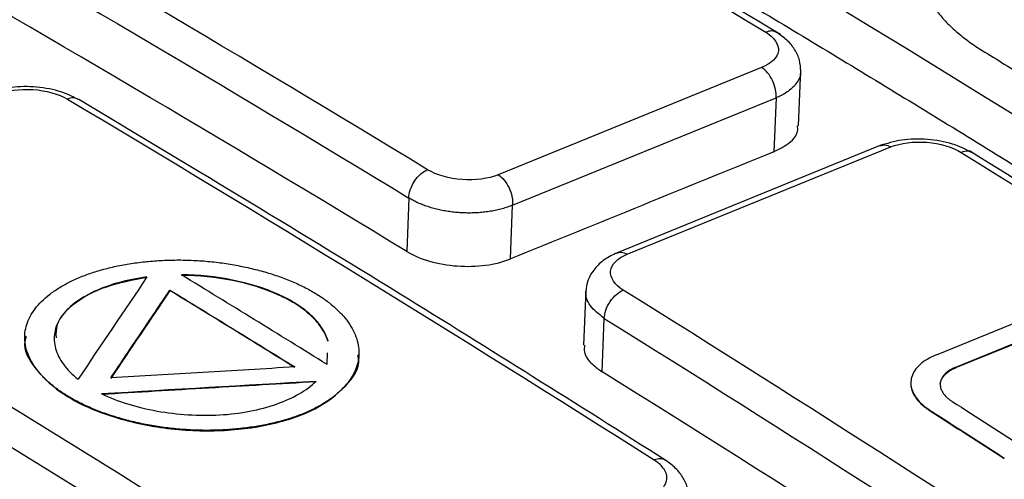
# Model space of a CAD drawing. Header units: millimetres. Extents: x -1111 to 1147, y -743 to 1146.
# Tile 100 of 203: x 931 to 947, y -411 to -403. Entities that reach past the tile are written whole.
import ezdxf

# ---------------------------------------------------------------- set-up
doc = ezdxf.new("R2010")
doc.units = ezdxf.units.MM

msp = doc.modelspace()

# ---------------------------------------------------------------- linework, layer by layer
at = {"color": 7, "linetype": 'Continuous', "lineweight": 25}
for p, q in [((943.162, -404.029), (938.686, -405.852)), ((943.789, -405.019), (943.827, -404.059)), ((938.931, -406.367), (943.408, -404.545)), ((943.408, -404.545), (943.371, -405.459)), ((945.187, -405.35), (940.695, -407.182)), ((940.88, -407.203), (945.356, -405.379)), ((937.168, -406.247), (937.132, -407.155)), ((938.895, -407.282), (938.931, -406.367)), ((933.109, -407.82), (933.11, -407.812)), ((940.174, -407.814), (940.137, -408.749)), ((940.452, -409.201), (940.489, -408.293)), ((946.131, -408.91), (947.549, -408.332)), ((930.644, -408.588), (930.644, -408.596)), ((946.463, -409.122), (947.88, -408.543)), ((946.463, -409.13), (947.88, -408.551)), ((935.781, -409.077), (935.789, -408.879)), ((936.321, -408.915), (936.321, -408.907)), ((946.463, -409.13), (946.463, -409.122)), ((946.024, -409.865), (946.024, -409.857))]:
    msp.add_line(p, q, dxfattribs=at)
for points, knots in [([(918.54, -405.199), (918.552, -405.166), (918.673, -404.826), (919.407, -403.962), (920.889, -401.516), (922.587, -399.102), (924.037, -396.941), (924.664, -396.012), (925.286, -395.087), (925.926, -394.154), (927.416, -393.625), (930.054, -392.584), (932.279, -391.737), (934.051, -391.064)], [0, 0, 0, 0, 0.005875, 0.059484, 0.164821, 0.454333, 0.511644, 0.569507, 0.628096, 0.686712, 0.740236, 0.79324, 1, 1, 1, 1]), ([(933.188, -394.24), (931.615, -394.88), (929.847, -395.599), (927.754, -396.368), (927.23, -396.807), (926.758, -397.657), (924.794, -400.261), (922.958, -402.927), (921.347, -405.376), (920.839, -405.977), (920.815, -406.505), (921.048, -407.031), (923.011, -408.233), (927.649, -410.974), (934.544, -415.318), (941.142, -419.651), (945.179, -422.398), (946.627, -423.393), (946.933, -423.605), (946.941, -423.61)], [0, 0, 0, 0, 0.092391, 0.103902, 0.115268, 0.138363, 0.184557, 0.369331, 0.392428, 0.415462, 0.426835, 0.438153, 0.46089, 0.553276, 0.738027, 0.90615, 0.980131, 0.999509, 1, 1, 1, 1]), ([(948.373, -397.204), (948.34, -397.271), (948.272, -397.405), (948.171, -397.606), (948.07, -397.807), (947.97, -398.007), (947.869, -398.208), (947.769, -398.408), (947.67, -398.608), (947.57, -398.808), (947.471, -399.007), (947.372, -399.206), (947.274, -399.405), (947.175, -399.604), (947.077, -399.803), (946.979, -400.001), (946.882, -400.2), (946.785, -400.398), (946.687, -400.595), (946.591, -400.793), (946.492, -400.989), (946.417, -401.188), (946.387, -401.392), (946.398, -401.596), (946.448, -401.8), (946.538, -402.003), (946.664, -402.201), (946.828, -402.395), (947.026, -402.581), (947.259, -402.76), (947.524, -402.928), (947.795, -403.093), (948.064, -403.259), (948.333, -403.425), (948.6, -403.591), (948.867, -403.756), (949.133, -403.921), (949.398, -404.086), (949.662, -404.251), (949.925, -404.415), (950.187, -404.579), (950.449, -404.743), (950.71, -404.907), (950.97, -405.071), (951.229, -405.234), (951.487, -405.397), (951.744, -405.56), (952.001, -405.722), (952.256, -405.885), (952.511, -406.047), (952.765, -406.208), (953.018, -406.37), (953.27, -406.531), (953.521, -406.692), (953.772, -406.853), (954.021, -407.013), (954.27, -407.173), (954.518, -407.333), (954.765, -407.493), (955.011, -407.652), (955.256, -407.811), (955.501, -407.97), (955.744, -408.128), (955.987, -408.286), (956.229, -408.444), (956.47, -408.602), (956.71, -408.759), (956.949, -408.916), (957.188, -409.073), (957.425, -409.229), (957.662, -409.385), (957.898, -409.541), (958.133, -409.696), (958.367, -409.851), (958.6, -410.006), (958.833, -410.16), (959.064, -410.314), (959.295, -410.468), (959.525, -410.621), (959.754, -410.775), (959.982, -410.927), (960.209, -411.08), (960.437, -411.23), (960.682, -411.373), (960.943, -411.504), (961.218, -411.624), (961.505, -411.733), (961.803, -411.83), (962.11, -411.916), (962.423, -411.988), (962.742, -412.049), (963.064, -412.096), (963.388, -412.13), (963.713, -412.15), (964.035, -412.158), (964.356, -412.164), (964.677, -412.171), (964.995, -412.177), (965.313, -412.184), (965.629, -412.192), (965.945, -412.199), (966.258, -412.206), (966.571, -412.214), (966.882, -412.222), (967.192, -412.229), (967.501, -412.238), (967.808, -412.246), (968.114, -412.254), (968.419, -412.263), (968.723, -412.271), (969.025, -412.28), (969.326, -412.289), (969.626, -412.298), (969.924, -412.307), (970.221, -412.317), (970.517, -412.326), (970.812, -412.336), (971.105, -412.345), (971.397, -412.355), (971.688, -412.365), (971.881, -412.372), (971.977, -412.375)], [0, 0, 0, 0, 0.010142, 0.020255, 0.030339, 0.040394, 0.050419, 0.060415, 0.070382, 0.08032, 0.090229, 0.100109, 0.10996, 0.119781, 0.129574, 0.139337, 0.149072, 0.158777, 0.168453, 0.1781, 0.187715, 0.197252, 0.206704, 0.216094, 0.225437, 0.234743, 0.244024, 0.253288, 0.262549, 0.271822, 0.281124, 0.290422, 0.29969, 0.308929, 0.318139, 0.32732, 0.336472, 0.345594, 0.354687, 0.363751, 0.372786, 0.381791, 0.390768, 0.399715, 0.408633, 0.417522, 0.426381, 0.435212, 0.444013, 0.452785, 0.461528, 0.470242, 0.478927, 0.487582, 0.496209, 0.504806, 0.513374, 0.521913, 0.530423, 0.538904, 0.547355, 0.555778, 0.564171, 0.572535, 0.58087, 0.589176, 0.597453, 0.605701, 0.61392, 0.622109, 0.63027, 0.638401, 0.646503, 0.654577, 0.662621, 0.670636, 0.678622, 0.686579, 0.694506, 0.702405, 0.710275, 0.718115, 0.725914, 0.733643, 0.741309, 0.748923, 0.756494, 0.764029, 0.771534, 0.779012, 0.78647, 0.793914, 0.80135, 0.808789, 0.816236, 0.823668, 0.831072, 0.838446, 0.845791, 0.853106, 0.860393, 0.86765, 0.874878, 0.882077, 0.889247, 0.896387, 0.903499, 0.910581, 0.917634, 0.924658, 0.931653, 0.938619, 0.945556, 0.952463, 0.959341, 0.966191, 0.973011, 0.979802, 0.986564, 0.993296, 1, 1, 1, 1]), ([(933.662, -397.572), (934.101, -397.817), (934.979, -398.309), (936.295, -399.056), (937.611, -399.81), (938.928, -400.571), (940.244, -401.341), (941.561, -402.118), (942.877, -402.902), (944.193, -403.695), (945.509, -404.495), (946.825, -405.302), (948.141, -406.117), (949.457, -406.94), (950.772, -407.77), (952.087, -408.607), (953.402, -409.452), (954.716, -410.305), (956.03, -411.165), (957.344, -412.032), (958.657, -412.907), (959.97, -413.789), (961.283, -414.679), (962.595, -415.576), (963.906, -416.48), (965.217, -417.392), (966.528, -418.311), (967.838, -419.237), (969.147, -420.17), (970.455, -421.111), (971.327, -421.744), (971.763, -422.06)], [0, 0, 0, 0, 0.034483, 0.068965, 0.103448, 0.137931, 0.172414, 0.206896, 0.241379, 0.275862, 0.310345, 0.344827, 0.37931, 0.413793, 0.448276, 0.482759, 0.517241, 0.551724, 0.586207, 0.62069, 0.655173, 0.689655, 0.724138, 0.758621, 0.793104, 0.827586, 0.862069, 0.896552, 0.931035, 0.965517, 1, 1, 1, 1]), ([(943.481, -403.468), (942.067, -402.615), (938.944, -400.73), (935.82, -398.94), (934.109, -397.96)], [0, 0, 0, 0, 0.4524811, 1, 1, 1, 1]), ([(945.957, -401.882), (945.943, -401.912), (945.915, -401.972), (945.886, -402.064), (945.865, -402.156), (945.854, -402.249), (945.852, -402.343), (945.86, -402.437), (945.877, -402.533), (945.903, -402.629), (945.939, -402.725), (945.999, -402.853), (946.093, -403.011), (946.237, -403.194), (946.414, -403.372), (946.62, -403.545), (946.78, -403.654), (946.861, -403.709)], [0, 0, 0, 0, 0.049966, 0.099601, 0.149025, 0.198361, 0.24773, 0.297255, 0.347058, 0.397256, 0.447968, 0.499305, 0.599542, 0.698926, 0.798262, 0.898357, 1, 1, 1, 1]), ([(943.232, -403.427), (943.38, -403.517), (943.458, -403.635), (943.433, -403.857), (943.329, -403.961), (943.162, -404.029)], [0, 0, 0, 0, 0.5, 0.5, 1, 1, 1, 1]), ([(943.826, -404.091), (943.823, -404.028), (943.816, -403.904), (943.731, -403.722), (943.6, -403.557), (943.477, -403.471), (943.417, -403.429)], [0, 0, 0, 0, 0.2562224, 0.5108784, 0.7600152, 1, 1, 1, 1]), ([(946.861, -403.709), (947.112, -403.863), (948.103, -404.472), (950.325, -405.853), (953.525, -407.883), (956.724, -409.966), (958.941, -411.438), (959.928, -412.101), (960.177, -412.267)], [0, 0, 0, 0, 0.056472, 0.223138, 0.499999, 0.777271, 0.943939, 1, 1, 1, 1]), ([(943.408, -404.545), (943.415, -404.454), (943.392, -404.345), (943.301, -404.154), (943.233, -404.072), (943.162, -404.029)], [0, 0, 0, 0, 0.5, 0.5, 1, 1, 1, 1]), ([(931.561, -404.572), (931.451, -404.518), (931.231, -404.412), (930.794, -404.345), (930.351, -404.355), (930.112, -404.43), (929.992, -404.467)], [0, 0, 0, 0, 0.251214, 0.500968, 0.750453, 1, 1, 1, 1]), ([(930.169, -404.486), (930.334, -404.419), (930.56, -404.388), (931.004, -404.417), (931.219, -404.476), (931.368, -404.565)], [0, 0, 0, 0, 0.5, 0.5, 1, 1, 1, 1]), ([(941.532, -410.707), (940.029, -409.758), (936.707, -407.661), (933.382, -405.665), (931.562, -404.572)], [0, 0, 0, 0, 0.452481, 1, 1, 1, 1]), ([(943.371, -405.459), (943.465, -405.411), (943.653, -405.314), (943.783, -405.152), (943.774, -405.05), (943.771, -405.019)], [0, 0, 0, 0, 0.410413, 0.820819, 1, 1, 1, 1]), ([(946.756, -405.484), (946.645, -405.427), (946.423, -405.313), (945.98, -405.238), (945.529, -405.244), (945.287, -405.321), (945.166, -405.359)], [0, 0, 0, 0, 0.2509466, 0.5006138, 0.7502097, 1, 1, 1, 1]), ([(945.356, -405.379), (945.521, -405.311), (945.747, -405.282), (946.191, -405.316), (946.406, -405.379), (946.554, -405.471)], [0, 0, 0, 0, 0.5, 0.5, 1, 1, 1, 1]), ([(956.1, -411.491), (954.682, -410.557), (951.548, -408.492), (948.41, -406.522), (946.692, -405.444)], [0, 0, 0, 0, 0.452481, 1, 1, 1, 1]), ([(937.168, -406.247), (937.169, -406.206), (937.177, -406.158), (937.209, -406.059), (937.234, -406.007), (937.297, -405.912), (937.335, -405.869), (937.412, -405.803), (937.451, -405.78), (937.487, -405.765)], [0, 0, 0, 0, 0.25, 0.25, 0.5, 0.5, 0.75, 0.75, 1, 1, 1, 1]), ([(938.686, -405.852), (938.52, -405.92), (938.294, -405.949), (937.851, -405.917), (937.636, -405.856), (937.487, -405.765)], [0, 0, 0, 0, 0.5, 0.5, 1, 1, 1, 1]), ([(938.686, -405.852), (938.756, -405.895), (938.825, -405.976), (938.916, -406.168), (938.938, -406.277), (938.931, -406.367)], [0, 0, 0, 0, 0.5, 0.5, 1, 1, 1, 1]), ([(938.931, -406.367), (938.903, -406.379), (938.846, -406.401), (938.754, -406.43), (938.658, -406.454), (938.558, -406.473), (938.456, -406.487), (938.352, -406.497), (938.247, -406.502), (938.142, -406.502), (938.038, -406.497), (937.935, -406.488), (937.834, -406.475), (937.736, -406.458), (937.641, -406.437), (937.55, -406.413), (937.463, -406.385), (937.381, -406.354), (937.305, -406.321), (937.233, -406.285), (937.19, -406.259), (937.168, -406.247)], [0, 0, 0, 0, 0.057009, 0.11353, 0.169563, 0.225109, 0.280167, 0.334739, 0.388824, 0.442422, 0.495535, 0.548162, 0.600303, 0.651959, 0.703131, 0.753818, 0.804021, 0.85374, 0.902976, 0.951729, 1, 1, 1, 1]), ([(937.132, -407.155), (937.241, -407.222), (937.373, -407.277), (937.668, -407.362), (937.829, -407.39), (938.154, -407.414), (938.32, -407.409), (938.627, -407.369), (938.771, -407.332), (938.895, -407.282)], [0, 0, 0, 0, 0.25, 0.25, 0.5, 0.5, 0.75, 0.75, 1, 1, 1, 1]), ([(940.707, -407.177), (940.634, -407.213), (940.484, -407.287), (940.316, -407.449), (940.2, -407.637), (940.182, -407.772), (940.173, -407.839)], [0, 0, 0, 0, 0.2405384, 0.4895484, 0.7439412, 1, 1, 1, 1]), ([(940.811, -407.814), (940.663, -407.721), (940.584, -407.602), (940.609, -407.376), (940.713, -407.271), (940.88, -407.203)], [0, 0, 0, 0, 0.5, 0.5, 1, 1, 1, 1]), ([(935.37, -409.914), (935.44, -409.885), (935.573, -409.824), (935.752, -409.723), (935.909, -409.612), (936.042, -409.493), (936.151, -409.367), (936.234, -409.236), (936.292, -409.099), (936.322, -408.96), (936.324, -408.818), (936.298, -408.675), (936.245, -408.533), (936.166, -408.393), (936.062, -408.256), (935.934, -408.124), (935.783, -407.998), (935.609, -407.88), (935.414, -407.77), (935.2, -407.67), (934.97, -407.581), (934.725, -407.502), (934.468, -407.436), (934.202, -407.381), (933.928, -407.34), (933.649, -407.312), (933.368, -407.299), (933.089, -407.3), (932.815, -407.316), (932.547, -407.344), (932.289, -407.386), (932.042, -407.44), (931.809, -407.507), (931.592, -407.586), (931.394, -407.676), (931.216, -407.777), (931.06, -407.887), (930.926, -408.005), (930.817, -408.13), (930.732, -408.26), (930.674, -408.395), (930.643, -408.533), (930.641, -408.674), (930.666, -408.815), (930.719, -408.956), (930.797, -409.094), (930.9, -409.23), (931.028, -409.362), (931.18, -409.488), (931.356, -409.607), (931.552, -409.718), (931.768, -409.818), (931.999, -409.909), (932.244, -409.988), (932.501, -410.056), (932.766, -410.111), (933.039, -410.154), (933.315, -410.182), (933.594, -410.197), (933.871, -410.197), (934.145, -410.183), (934.412, -410.156), (934.671, -410.115), (934.92, -410.062), (935.115, -410.006), (935.264, -409.955), (935.335, -409.928), (935.37, -409.914)], [0, 0, 0, 0, 0.015741, 0.031425, 0.047073, 0.062694, 0.078293, 0.093876, 0.109449, 0.125023, 0.140609, 0.156214, 0.171837, 0.187471, 0.203105, 0.218725, 0.234324, 0.249904, 0.265473, 0.281045, 0.296631, 0.312235, 0.327858, 0.343504, 0.359182, 0.374909, 0.390636, 0.406313, 0.42196, 0.437585, 0.453192, 0.468783, 0.484364, 0.499944, 0.515535, 0.531142, 0.546766, 0.562402, 0.578035, 0.593654, 0.609252, 0.624829, 0.640397, 0.65597, 0.671559, 0.687165, 0.70279, 0.718434, 0.734104, 0.749818, 0.765531, 0.781203, 0.796849, 0.812476, 0.828088, 0.843685, 0.859272, 0.87486, 0.890448, 0.906036, 0.921637, 0.937255, 0.952894, 0.968556, 0.98425, 0.992117, 1, 1, 1, 1]), ([(932.72, -407.589), (932.549, -407.611), (932.389, -407.644), (932.087, -407.728), (931.945, -407.78), (931.569, -407.956), (931.374, -408.105), (931.205, -408.355), (931.168, -408.444), (931.138, -408.622), (931.143, -408.714), (931.193, -408.897), (931.237, -408.986), (931.364, -409.161), (931.448, -409.247), (931.55, -409.328)], [0, 0, 0, 0, 0.125, 0.125, 0.25, 0.25, 0.5, 0.5, 0.625, 0.625, 0.75, 0.75, 0.875, 0.875, 1, 1, 1, 1]), ([(932.72, -407.597), (932.479, -407.643), (931.998, -407.735), (931.471, -408.023), (931.173, -408.332), (931.174, -408.545), (931.175, -408.622)], [0, 0, 0, 0, 0.2782166, 0.5560549, 0.8408087, 1, 1, 1, 1]), ([(935.781, -409.077), (935.368, -408.822), (934.543, -408.31), (933.718, -407.805), (933.305, -407.553)], [0, 0, 0, 0, 0.4999938, 1, 1, 1, 1]), ([(935.796, -408.677), (935.774, -408.601), (935.739, -408.528), (935.645, -408.383), (935.584, -408.312), (935.439, -408.175), (935.356, -408.111), (935.167, -407.99), (935.06, -407.933), (934.486, -407.677), (933.894, -407.555), (933.305, -407.553)], [0, 0, 0, 0, 0.125, 0.125, 0.25, 0.25, 0.375, 0.375, 0.5, 0.5, 1, 1, 1, 1]), ([(935.796, -408.685), (935.774, -408.61), (935.739, -408.536), (935.644, -408.391), (935.584, -408.32), (935.439, -408.184), (935.356, -408.119), (935.167, -407.999), (935.06, -407.942), (934.486, -407.685), (933.894, -407.564), (933.305, -407.561)], [0, 0, 0, 0, 0.125, 0.125, 0.25, 0.25, 0.375, 0.375, 0.5, 0.5, 1, 1, 1, 1]), ([(932.106, -409.304), (932.273, -409.055), (932.608, -408.557), (932.942, -408.061), (933.11, -407.812)], [0, 0, 0, 0, 0.499999, 1, 1, 1, 1]), ([(935.232, -409.128), (934.878, -408.909), (934.171, -408.471), (933.463, -408.037), (933.109, -407.82)], [0, 0, 0, 0, 0.499995, 1, 1, 1, 1]), ([(933.11, -407.812), (933.464, -408.029), (934.171, -408.462), (934.879, -408.9), (935.232, -409.119)], [0, 0, 0, 0, 0.5, 1, 1, 1, 1]), ([(940.489, -408.293), (940.49, -408.252), (940.498, -408.205), (940.531, -408.106), (940.557, -408.054), (940.62, -407.96), (940.658, -407.918), (940.735, -407.852), (940.775, -407.828), (940.811, -407.814)], [0, 0, 0, 0, 0.25, 0.25, 0.5, 0.5, 0.75, 0.75, 1, 1, 1, 1]), ([(930.668, -408.599), (930.659, -408.626), (930.601, -408.811), (930.812, -409.17), (931.285, -409.614), (932.041, -409.96), (932.952, -410.176), (933.921, -410.23), (934.844, -410.116), (935.62, -409.851), (936.118, -409.456), (936.351, -409.123), (936.307, -408.938), (936.301, -408.916)], [0, 0, 0, 0, 0.019137, 0.126266, 0.232896, 0.341651, 0.447034, 0.556421, 0.662258, 0.77101, 0.878365, 0.985235, 1, 1, 1, 1]), ([(940.154, -408.749), (940.15, -408.788), (940.137, -408.897), (940.252, -409.057), (940.394, -409.16), (940.452, -409.201)], [0, 0, 0, 0, 0.24175, 0.692955, 1, 1, 1, 1]), ([(946.131, -408.91), (946.06, -408.94), (945.995, -408.974), (945.939, -409.011), (945.854, -409.068), (945.789, -409.134), (945.748, -409.204), (945.707, -409.274), (945.69, -409.35), (945.698, -409.426), (945.705, -409.502), (945.738, -409.579), (945.793, -409.652), (945.848, -409.725), (945.927, -409.795), (946.024, -409.857)], [0, 0, 0, 0, 0.140861, 0.140861, 0.140861, 0.355867, 0.355867, 0.355867, 0.570653, 0.570653, 0.570653, 0.785323, 0.785323, 0.785323, 1, 1, 1, 1]), ([(935.232, -409.119), (934.711, -409.15), (933.669, -409.211), (932.627, -409.273), (932.106, -409.304)], [0, 0, 0, 0, 0.5000138, 1, 1, 1, 1]), ([(946.463, -409.122), (946.444, -409.13), (946.406, -409.147), (946.339, -409.185), (946.271, -409.239), (946.216, -409.313), (946.191, -409.392), (946.197, -409.474), (946.234, -409.556), (946.289, -409.621), (946.346, -409.67), (946.38, -409.693), (946.397, -409.704)], [0, 0, 0, 0, 0.062403, 0.124885, 0.249973, 0.374722, 0.499652, 0.624211, 0.749274, 0.874271, 0.937354, 1, 1, 1, 1]), ([(946.196, -409.402), (946.2, -409.371), (946.21, -409.34), (946.227, -409.311), (946.252, -409.268), (946.292, -409.227), (946.344, -409.192), (946.379, -409.169), (946.419, -409.148), (946.463, -409.13)], [0.5, 0.5, 0.5, 0.5, 0.6441547, 0.6441547, 0.6441547, 0.8591544, 0.8591544, 0.8591544, 1, 1, 1, 1]), ([(931.947, -409.572), (932.083, -409.639), (932.231, -409.697), (932.548, -409.795), (932.718, -409.837), (933.064, -409.899), (933.242, -409.92), (933.602, -409.943), (933.78, -409.944), (934.129, -409.924), (934.302, -409.902), (934.626, -409.84), (934.779, -409.799), (935.063, -409.7), (935.19, -409.642), (935.417, -409.511), (935.515, -409.438), (935.593, -409.358)], [0, 0, 0, 0, 0.125, 0.125, 0.25, 0.25, 0.375, 0.375, 0.5, 0.5, 0.625, 0.625, 0.75, 0.75, 0.875, 0.875, 1, 1, 1, 1]), ([(931.947, -409.581), (932.554, -409.545), (933.77, -409.472), (934.985, -409.402), (935.593, -409.366)], [0, 0, 0, 0, 0.4999843, 1, 1, 1, 1]), ([(945.698, -409.36), (945.697, -409.374), (945.694, -409.403), (945.698, -409.447), (945.708, -409.499), (945.729, -409.558), (945.777, -409.645), (945.849, -409.73), (945.941, -409.809), (945.996, -409.846), (946.024, -409.865)], [0, 0, 0, 0, 0.082817, 0.165337, 0.247914, 0.37325, 0.498408, 0.748471, 0.874672, 1, 1, 1, 1]), ([(941.268, -411.32), (941.288, -411.311), (941.329, -411.293), (941.382, -411.263), (941.429, -411.23), (941.482, -411.182), (941.531, -411.116), (941.556, -411.032), (941.55, -410.945), (941.51, -410.859), (941.442, -410.775), (941.372, -410.726), (941.338, -410.702)], [0, 0, 0, 0, 0.062965, 0.125326, 0.187696, 0.250688, 0.37528, 0.50024, 0.624932, 0.749986, 0.874874, 1, 1, 1, 1]), ([(941.927, -411.377), (941.924, -411.314), (941.919, -411.189), (941.838, -411.006), (941.711, -410.839), (941.591, -410.75), (941.532, -410.707)], [0, 0, 0, 0, 0.255819, 0.5102135, 0.7594432, 1, 1, 1, 1])]:
    msp.add_open_spline(points, degree=3, knots=knots, dxfattribs=at)
for points in [[(933.696, -396.731), (946.423, -403.838), (959.155, -412.021), (971.797, -421.219)], [(933.916, -397.953), (937.022, -399.715), (940.127, -401.539), (943.232, -403.427)], [(937.487, -405.765), (934.383, -403.874), (931.278, -402.043), (928.173, -400.272)], [(927.861, -400.758), (930.964, -402.527), (934.066, -404.357), (937.168, -406.247)], [(937.132, -407.155), (934.03, -405.265), (930.928, -403.436), (927.825, -401.667)], [(931.368, -404.565), (934.693, -406.542), (938.016, -408.587), (941.338, -410.699)], [(943.371, -405.459), (941.879, -406.067), (940.387, -406.675), (938.895, -407.282)], [(946.554, -405.471), (949.656, -407.402), (952.755, -409.394), (955.852, -411.447)], [(935.593, -413.043), (932.272, -410.93), (928.949, -408.881), (925.624, -406.897)], [(925.308, -407.38), (928.63, -409.363), (931.95, -411.41), (935.269, -413.521)], [(932.72, -407.589), (932.33, -408.167), (931.94, -408.747), (931.55, -409.328)], [(933.109, -407.82), (932.775, -408.317), (932.44, -408.815), (932.106, -409.313)], [(950.105, -413.787), (947.009, -411.737), (943.911, -409.746), (940.811, -407.814)], [(935.233, -414.429), (931.914, -412.318), (928.593, -410.271), (925.271, -408.289)], [(940.489, -408.293), (943.587, -410.224), (946.683, -412.213), (949.776, -414.262)], [(949.74, -415.17), (946.646, -413.122), (943.55, -411.132), (940.452, -409.201)], [(931.947, -409.572), (933.162, -409.5), (934.378, -409.428), (935.593, -409.358)], [(946.397, -409.704), (946.817, -409.973), (947.237, -410.243), (947.657, -410.515)], [(946.024, -409.857), (946.234, -409.991), (946.654, -410.26), (947.074, -410.531), (947.284, -410.667)], [(946.024, -409.865), (946.444, -410.134), (946.864, -410.404), (947.284, -410.675)]]:
    msp.add_open_spline(points, degree=3, dxfattribs=at)
at = {"color": 250, "linetype": 'Continuous', "lineweight": 25}
for points, knots in [([(943.425, -403.437), (943.397, -403.423), (943.341, -403.394), (943.268, -403.416), (943.232, -403.427)], [0, 0, 0, 0, 0.497373, 1, 1, 1, 1]), ([(943.822, -404.089), (943.823, -404.098), (943.833, -404.176), (943.761, -404.301), (943.623, -404.432), (943.505, -404.5), (943.438, -404.532), (943.416, -404.541), (943.408, -404.545)], [0, 0, 0, 0, 0.048152, 0.435907, 0.724098, 0.912232, 0.968682, 1, 1, 1, 1]), ([(931.561, -404.574), (931.533, -404.56), (931.478, -404.532), (931.405, -404.553), (931.368, -404.565)], [0, 0, 0, 0, 0.494421, 1, 1, 1, 1]), ([(945.185, -405.357), (945.207, -405.349), (945.258, -405.33), (945.32, -405.361), (945.356, -405.379)], [0, 0, 0, 0, 0.432513, 1, 1, 1, 1]), ([(946.747, -405.481), (946.72, -405.467), (946.664, -405.438), (946.591, -405.46), (946.554, -405.471)], [0, 0, 0, 0, 0.49879, 1, 1, 1, 1]), ([(940.698, -407.184), (940.724, -407.174), (940.779, -407.154), (940.845, -407.186), (940.88, -407.203)], [0, 0, 0, 0, 0.466483, 1, 1, 1, 1]), ([(940.489, -408.293), (940.399, -408.224), (940.261, -408.116), (940.18, -407.953), (940.178, -407.869), (940.177, -407.829)], [0, 0, 0, 0, 0.4877239, 0.7568351, 1, 1, 1, 1]), ([(941.531, -410.708), (941.503, -410.694), (941.448, -410.666), (941.374, -410.688), (941.338, -410.699)], [0, 0, 0, 0, 0.502285, 1, 1, 1, 1])]:
    msp.add_open_spline(points, degree=3, knots=knots, dxfattribs=at)

doc.saveas('drawing.dxf')
